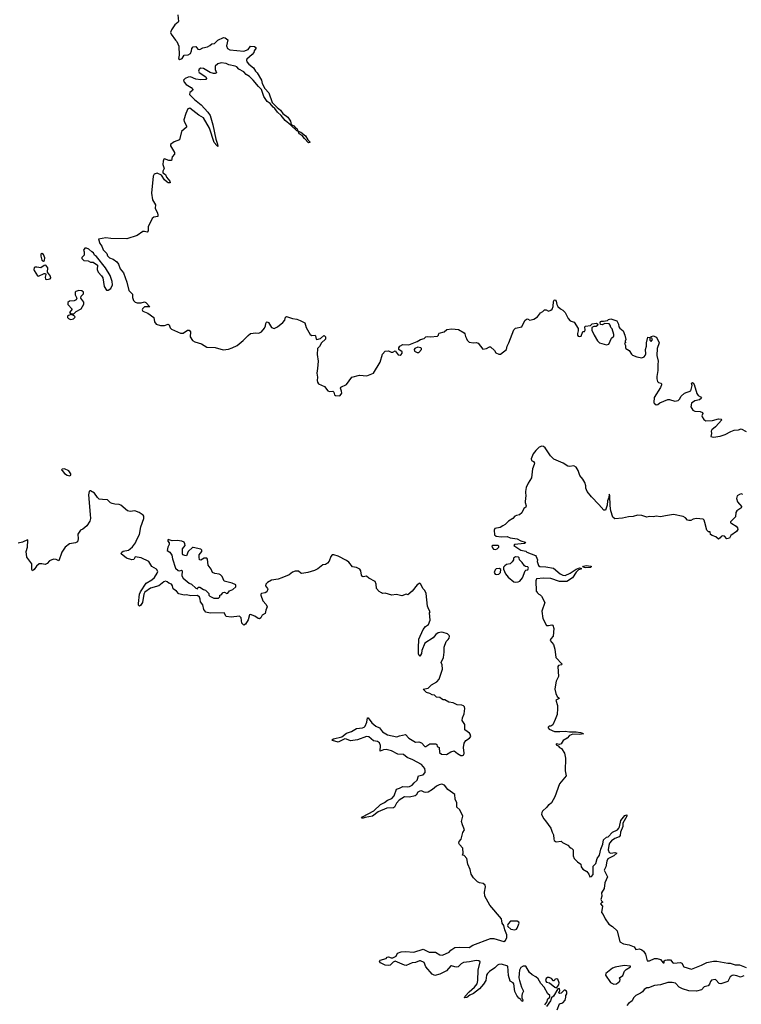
# Model space of a CAD drawing. Extents: x 2470790 to 2659118, y 702284 to 849036.
# Tile 120 of 154: x 2592473 to 2601046, y 723130 to 734836. Entities that reach past the tile are written whole.
import ezdxf

# ---------------------------------------------------------------- set-up
doc = ezdxf.new("R2010")
doc.units = 0

msp = doc.modelspace()

# ---------------------------------------------------------------- linework, layer by layer
at = {"layer": '0CON10XD'}
for points in [[(2594352, 734895), (2594359, 734815), (2594354, 734805), (2594315, 734776), (2594277, 734715), (2594265, 734685), (2594272, 734665), (2594324, 734594), (2594340, 734575), (2594362, 734522), (2594368, 734415), (2594361, 734375), (2594375, 734361), (2594402, 734375), (2594425, 734414), (2594475, 734419), (2594502, 734435), (2594516, 734465), (2594518, 734495), (2594535, 734514), (2594566, 734516), (2594590, 734485), (2594615, 734483), (2594648, 734502), (2594705, 734512), (2594733, 734527), (2594755, 734548), (2594788, 734552), (2594825, 734592), (2594895, 734624), (2594915, 734621), (2594946, 734596), (2594928, 734525), (2594943, 734495), (2594969, 734479), (2595135, 734462), (2595187, 734483), (2595215, 734520), (2595264, 734516), (2595277, 734507), (2595279, 734495), (2595259, 734465), (2595254, 734445), (2595235, 734421), (2595172, 734368), (2595166, 734355), (2595172, 734335), (2595197, 734305), (2595250, 734265), (2595274, 734225), (2595295, 734204), (2595345, 734115), (2595355, 734079), (2595387, 734017), (2595434, 733965), (2595471, 733851), (2595530, 733790), (2595571, 733761), (2595600, 733720), (2595658, 733675), (2595689, 733629), (2595700, 733590), (2595730, 733575), (2595750, 733550), (2595765, 733542), (2595780, 733510), (2595815, 733498), (2595870, 733455), (2595896, 733406), (2595920, 733385), (2595920, 733375), (2595905, 733370), (2595855, 733423), (2595830, 733460), (2595795, 733478), (2595780, 733510), (2595765, 733513), (2595693, 733583), (2595625, 733636), (2595578, 733698), (2595534, 733735), (2595505, 733781), (2595483, 733795), (2595450, 733840), (2595413, 733865), (2595374, 733924), (2595345, 734005), (2595310, 734040), (2595248, 734118), (2595205, 734159), (2595163, 734183), (2595135, 734217), (2595078, 734248), (2595052, 734275), (2595034, 734285), (2594959, 734299), (2594925, 734315), (2594865, 734322), (2594825, 734310), (2594794, 734285), (2594797, 734245), (2594810, 734205), (2594796, 734194), (2594775, 734194), (2594735, 734208), (2594655, 734255), (2594625, 734259), (2594605, 734249), (2594598, 734225), (2594605, 734208), (2594684, 734155), (2594693, 734135), (2594684, 734126), (2594625, 734121), (2594567, 734127), (2594503, 734157), (2594475, 734154), (2594438, 734135), (2594419, 734115), (2594425, 734092), (2594452, 734065), (2594511, 734031), (2594530, 734005), (2594526, 733994), (2594495, 733972), (2594492, 733945), (2594548, 733885), (2594628, 733825), (2594708, 733735), (2594735, 733695), (2594768, 733585), (2594802, 733415), (2594824, 733355), (2594826, 733334), (2594825, 733330), (2594815, 733339), (2594785, 733375), (2594726, 733546), (2594658, 733668), (2594602, 733702), (2594495, 733784), (2594469, 733775), (2594448, 733722), (2594423, 733645), (2594426, 733625), (2594454, 733575), (2594454, 733556), (2594394, 733506), (2594372, 733408), (2594308, 733382), (2594265, 733350), (2594264, 733335), (2594314, 733255), (2594314, 733235), (2594286, 733204), (2594275, 733162), (2594245, 733161), (2594195, 733183), (2594185, 733178), (2594178, 733155), (2594174, 733115), (2594190, 733065), (2594174, 733035), (2594174, 733014), (2594207, 732995), (2594218, 732965), (2594257, 732915), (2594260, 732895), (2594235, 732897), (2594225, 732904), (2594193, 732933), (2594156, 732986), (2594105, 733010), (2594071, 732999), (2594057, 732975), (2594040, 732775), (2594052, 732695), (2594086, 732636), (2594084, 732594), (2594110, 732535), (2594116, 732515), (2594114, 732496), (2594065, 732486), (2594048, 732472), (2593998, 732375), (2593998, 732325), (2593989, 732311), (2593955, 732318), (2593935, 732316), (2593869, 732271), (2593745, 732232), (2593556, 732236), (2593495, 732244), (2593410, 732225), (2593423, 732173), (2593450, 732145), (2593465, 732100), (2593510, 732055), (2593515, 732030), (2593540, 732005), (2593585, 731988), (2593625, 731958), (2593645, 731930), (2593668, 731875), (2593705, 731828), (2593746, 731715), (2593770, 731615), (2593812, 731572), (2593812, 731532), (2593826, 731496), (2593846, 731476), (2593868, 731468), (2593915, 731471), (2593955, 731482), (2593972, 731475), (2594018, 731422), (2593955, 731420), (2593930, 731400), (2593926, 731385), (2593935, 731372), (2593995, 731347), (2594066, 731295), (2594075, 731245), (2594095, 731217), (2594145, 731200), (2594175, 731199), (2594195, 731200), (2594236, 731216), (2594247, 731207), (2594261, 731171), (2594275, 731157), (2594383, 731107), (2594415, 731110), (2594465, 731144), (2594485, 731144), (2594501, 731125), (2594500, 731065), (2594525, 731021), (2594554, 731006), (2594634, 730984), (2594695, 730942), (2594795, 730937), (2594891, 730911), (2594955, 730920), (2594996, 730934), (2595056, 730964), (2595128, 731022), (2595187, 731083), (2595217, 731103), (2595278, 731112), (2595315, 731110), (2595344, 731126), (2595383, 731167), (2595394, 731195), (2595396, 731225), (2595405, 731240), (2595415, 731244), (2595429, 731235), (2595465, 731175), (2595495, 731166), (2595534, 731185), (2595599, 731235), (2595622, 731265), (2595632, 731298), (2595642, 731308), (2595713, 731283), (2595765, 731277), (2595805, 731258), (2595860, 731230), (2595878, 731175), (2595925, 731093), (2595945, 731081), (2595984, 731084), (2595989, 731079), (2595996, 731036), (2596005, 731032), (2596045, 731046), (2596085, 731080), (2596095, 731079), (2596107, 731067), (2596105, 731036), (2596058, 730995), (2596035, 730952), (2596011, 730925), (2596007, 730855), (2596019, 730775), (2596012, 730688), (2596003, 730635), (2596013, 730585), (2596009, 730545), (2596012, 730525), (2596024, 730505), (2596095, 730474), (2596135, 730422), (2596155, 730416), (2596195, 730420), (2596207, 730407), (2596215, 730375), (2596225, 730366), (2596267, 730363), (2596281, 730369), (2596299, 730395), (2596298, 730418), (2596284, 730454), (2596289, 730465), (2596355, 730497), (2596420, 730585), (2596512, 730608), (2596599, 730601), (2596677, 730635), (2596754, 730766), (2596785, 730859), (2596815, 730893), (2596855, 730897), (2596885, 730883), (2596905, 730883), (2596935, 730900), (2596971, 730851), (2596992, 730848), (2597006, 730854), (2597018, 730872), (2597016, 730885), (2596978, 730915), (2596977, 730933), (2596988, 730955), (2597026, 730974)], [(2593525, 731622), (2593555, 731640), (2593577, 731685), (2593570, 731725), (2593547, 731795), (2593494, 731884), (2593385, 732022), (2593362, 732035), (2593348, 732065), (2593328, 732075), (2593295, 732108), (2593265, 732120), (2593245, 732118), (2593232, 732095), (2593240, 732075), (2593240, 732035), (2593212, 732008), (2593210, 731995), (2593235, 731972), (2593285, 731968), (2593314, 731954), (2593345, 731952), (2593396, 731916), (2593394, 731864), (2593406, 731836), (2593445, 731792), (2593460, 731765), (2593477, 731665), (2593505, 731622), (2593525, 731622)], [(2592755, 731963), (2592768, 731972), (2592771, 732005), (2592755, 732043), (2592735, 732057), (2592725, 732048), (2592722, 732025), (2592737, 731977), (2592755, 731963)], [(2592797, 731747), (2592835, 731754), (2592841, 731765), (2592839, 731785), (2592803, 731833), (2592809, 731885), (2592785, 731916), (2592765, 731914), (2592725, 731887), (2592675, 731895), (2592655, 731892), (2592645, 731884), (2592640, 731865), (2592643, 731853), (2592685, 731789), (2592696, 731786), (2592765, 731818), (2592778, 731818), (2592784, 731805), (2592776, 731775), (2592781, 731751), (2592797, 731747)], [(2593087, 731337), (2593115, 731339), (2593145, 731368), (2593203, 731397), (2593236, 731455), (2593236, 731476), (2593200, 731525), (2593203, 731547), (2593230, 731575), (2593230, 731595), (2593212, 731612), (2593175, 731617), (2593140, 731605), (2593130, 731595), (2593130, 731565), (2593150, 731525), (2593143, 731507), (2593120, 731495), (2593065, 731490), (2593044, 731475), (2593045, 731450), (2593098, 731395), (2593063, 731355), (2593087, 731337)], [(2597026, 730974), (2597095, 730972), (2597195, 731009), (2597235, 731032), (2597280, 731045), (2597298, 731065), (2597315, 731071), (2597355, 731064), (2597438, 731075), (2597449, 731085), (2597447, 731095), (2597455, 731110), (2597515, 731123), (2597548, 731152), (2597608, 731162), (2597685, 731152), (2597752, 731112), (2597762, 731102), (2597768, 731068), (2597783, 731045), (2597788, 731025), (2597815, 731003), (2597865, 730992), (2597895, 730999), (2597921, 730991), (2597975, 730920), (2598020, 730925), (2598055, 730948), (2598067, 730947), (2598113, 730903), (2598130, 730875), (2598165, 730858), (2598185, 730858), (2598257, 730915), (2598264, 730955), (2598286, 730994), (2598342, 731148), (2598365, 731167), (2598440, 731185), (2598475, 731261), (2598494, 731276), (2598505, 731278), (2598535, 731263), (2598580, 731275), (2598626, 731304), (2598661, 731349), (2598690, 731365), (2598710, 731385), (2598727, 731387), (2598755, 731370), (2598785, 731382), (2598798, 731395), (2598811, 731425), (2598815, 731487), (2598825, 731502), (2598835, 731504), (2598848, 731488), (2598855, 731450), (2598867, 731427), (2598897, 731397), (2598925, 731382), (2598953, 731353), (2598989, 731285), (2599013, 731255), (2599059, 731239), (2599108, 731165), (2599108, 731135), (2599099, 731105), (2599100, 731085), (2599108, 731075), (2599125, 731069), (2599142, 731075), (2599162, 731128), (2599185, 731130), (2599190, 731145), (2599187, 731183), (2599195, 731192), (2599255, 731200), (2599275, 731220), (2599327, 731227), (2599340, 731215), (2599338, 731202), (2599322, 731188), (2599293, 731187), (2599270, 731175), (2599272, 731145), (2599298, 731085), (2599337, 731017), (2599360, 730995), (2599445, 730972), (2599473, 730977), (2599505, 731050), (2599530, 731075), (2599532, 731095), (2599512, 731162), (2599498, 731178), (2599490, 731205), (2599475, 731220), (2599425, 731222), (2599395, 731208), (2599372, 731212), (2599368, 731235), (2599374, 731246), (2599387, 731253), (2599408, 731252), (2599455, 731260), (2599468, 731272), (2599495, 731278), (2599566, 731256), (2599587, 731215), (2599593, 731185), (2599605, 731168), (2599643, 731135), (2599664, 731084), (2599673, 731035), (2599668, 731015), (2599670, 730995), (2599660, 730985), (2599671, 730961), (2599669, 730935), (2599674, 730925), (2599713, 730903), (2599740, 730860), (2599755, 730846), (2599805, 730829), (2599865, 730816), (2599892, 730828), (2599905, 730842), (2599914, 730865), (2599910, 730915), (2599922, 730955), (2599922, 730995), (2599935, 731060), (2599958, 731058), (2599960, 731025), (2599975, 731010), (2599990, 731035), (2599985, 731050), (2599970, 731055), (2599975, 731070), (2600005, 731078), (2600033, 731063), (2600046, 731046), (2600070, 730995), (2600047, 730925), (2600041, 730845), (2600060, 730775), (2600053, 730735), (2600056, 730666), (2600042, 730595), (2600043, 730567), (2600052, 730535), (2600064, 730524), (2600090, 730515), (2600100, 730505), (2600100, 730495), (2600087, 730463), (2600010, 730345), (2600008, 730285), (2600010, 730275), (2600035, 730258), (2600055, 730262), (2600079, 730281), (2600175, 730322), (2600195, 730322), (2600255, 730300), (2600295, 730308), (2600312, 730325), (2600331, 730359), (2600373, 730397), (2600446, 730425), (2600461, 730485), (2600454, 730516), (2600465, 730522), (2600476, 730516), (2600485, 730500), (2600520, 730390), (2600535, 730368), (2600563, 730353), (2600572, 730335), (2600550, 730315), (2600495, 730306), (2600456, 730275), (2600446, 730235), (2600472, 730192), (2600495, 730181), (2600558, 730178), (2600584, 730165), (2600591, 730155), (2600576, 730125), (2600580, 730115), (2600601, 730081), (2600625, 730065), (2600705, 730069), (2600775, 730090), (2600807, 730087), (2600817, 730077), (2600738, 729995), (2600695, 729960), (2600688, 729942), (2600692, 729915), (2600685, 729880), (2600715, 729871), (2600795, 729884), (2600855, 729906), (2600921, 729939), (2600963, 729957), (2601015, 729960), (2601045, 729971), (2601105, 729938)], [(2593075, 731273), (2593095, 731274), (2593111, 731279), (2593129, 731295), (2593131, 731305), (2593120, 731315), (2593085, 731331), (2593051, 731319), (2593040, 731310), (2593041, 731295), (2593053, 731283), (2593075, 731273)], [(2597195, 730878), (2597215, 730880), (2597246, 730915), (2597246, 730926), (2597238, 730935), (2597205, 730941), (2597167, 730925), (2597160, 730915), (2597164, 730894), (2597195, 730878)], [(2601052, 729035), (2600992, 728995), (2600983, 728975), (2600976, 728925), (2600918, 728865), (2600920, 728855), (2600932, 728845), (2600986, 728816), (2601001, 728795), (2601007, 728775), (2600988, 728752), (2600924, 728705), (2600905, 728670), (2600875, 728664), (2600845, 728694), (2600825, 728698), (2600807, 728693), (2600796, 728675), (2600775, 728661), (2600745, 728688), (2600702, 728702), (2600682, 728715), (2600677, 728747), (2600655, 728748), (2600636, 728766), (2600612, 728858), (2600605, 728887), (2600595, 728896), (2600515, 728906), (2600475, 728897), (2600445, 728882), (2600425, 728881), (2600407, 728887), (2600382, 728915), (2600355, 728931), (2600242, 728952), (2600145, 728939), (2600085, 728924), (2600035, 728933), (2600005, 728926), (2599955, 728929), (2599923, 728923), (2599863, 728943), (2599815, 728944), (2599762, 728928), (2599705, 728926), (2599635, 728911), (2599543, 728903), (2599522, 728922), (2599498, 728998), (2599488, 729058), (2599485, 729180), (2599476, 729196), (2599473, 729155), (2599458, 729115), (2599452, 729065), (2599434, 729006), (2599415, 729006), (2599355, 729071), (2599265, 729164), (2599215, 729228), (2599200, 729265), (2599199, 729295), (2599186, 729335), (2599163, 729375), (2599128, 729415), (2599110, 729475), (2599085, 729515), (2599055, 729533), (2599005, 729524), (2598985, 729529), (2598931, 729565), (2598820, 729610), (2598780, 729650), (2598715, 729745), (2598695, 729762), (2598675, 729767), (2598645, 729754), (2598605, 729715), (2598575, 729674), (2598550, 729615), (2598552, 729595), (2598578, 729585), (2598588, 729565), (2598587, 729547), (2598567, 729495), (2598555, 729390), (2598513, 729325), (2598491, 729275), (2598483, 729225), (2598488, 729165), (2598482, 729155), (2598480, 729095), (2598490, 729055), (2598485, 729040), (2598462, 729025), (2598439, 728971), (2598412, 728948), (2598375, 728942), (2598355, 728932), (2598332, 728905), (2598282, 728875), (2598242, 728835), (2598215, 728817), (2598182, 728798), (2598118, 728785), (2598109, 728765), (2598115, 728710), (2598135, 728694), (2598195, 728689), (2598263, 728693), (2598300, 728675), (2598382, 728662), (2598425, 728639), (2598477, 728625), (2598482, 728615), (2598472, 728608), (2598353, 728595), (2598344, 728585), (2598354, 728575), (2598425, 728530), (2598485, 728517), (2598500, 728505), (2598600, 728465), (2598610, 728455), (2598626, 728416), (2598623, 728395), (2598636, 728346), (2598652, 728335), (2598725, 728331), (2598815, 728314), (2598895, 728249), (2598925, 728231), (2598955, 728229), (2599015, 728254), (2599085, 728304), (2599125, 728320), (2599144, 728315), (2599142, 728305), (2599114, 728296), (2599083, 728267), (2599041, 728199), (2598975, 728155), (2598885, 728157), (2598783, 728193), (2598695, 728197), (2598615, 728187), (2598604, 728164), (2598610, 728040), (2598620, 728035), (2598620, 728025), (2598640, 728005), (2598655, 728000), (2598673, 727983), (2598712, 727905), (2598678, 727805), (2598688, 727715), (2598730, 727635), (2598755, 727632), (2598795, 727643), (2598806, 727636), (2598818, 727598), (2598811, 727505), (2598784, 727475), (2598776, 727455), (2598817, 727407), (2598829, 727351), (2598842, 727255), (2598917, 727175), (2598912, 727165), (2598875, 727157), (2598865, 727145), (2598874, 727026), (2598847, 726973), (2598833, 726905), (2598832, 726875), (2598844, 726825), (2598860, 726790), (2598880, 726775), (2598882, 726765), (2598842, 726745), (2598863, 726683), (2598863, 726645), (2598857, 726575), (2598836, 726515), (2598809, 726451), (2598785, 726438), (2598763, 726437), (2598750, 726425), (2598750, 726415), (2598762, 726402), (2598826, 726374), (2598892, 726372), (2598955, 726379), (2599005, 726370), (2599085, 726368), (2599135, 726362), (2599160, 726355), (2599170, 726345), (2599125, 726337), (2599045, 726341), (2599004, 726325), (2598976, 726295), (2598929, 726265), (2598908, 726225), (2598885, 726217), (2598865, 726222), (2598845, 726227), (2598845, 726213), (2598872, 726202), (2598887, 726185), (2598911, 726171), (2598945, 726115), (2598956, 726055), (2598954, 725905), (2598967, 725845), (2598885, 725750), (2598832, 725595), (2598792, 725525), (2598765, 725500), (2598755, 725500), (2598736, 725474), (2598685, 725428), (2598675, 725412), (2598673, 725385), (2598699, 725335), (2598722, 725312), (2598782, 725225), (2598798, 725175), (2598816, 725146), (2598818, 725095), (2598825, 725076), (2598845, 725060), (2598905, 725070), (2598923, 725053), (2598985, 725020), (2599015, 724990), (2599028, 724988), (2599050, 724965), (2599050, 724895), (2599062, 724865), (2599100, 724825), (2599140, 724795), (2599142, 724765), (2599162, 724735), (2599210, 724710), (2599233, 724677), (2599246, 724646), (2599265, 724651), (2599286, 724674), (2599287, 724773), (2599319, 724805), (2599334, 724865), (2599361, 724905), (2599376, 724975), (2599400, 725035), (2599411, 725085), (2599445, 725118), (2599465, 725120), (2599515, 725176), (2599574, 725206), (2599593, 725225), (2599601, 725239), (2599614, 725316), (2599664, 725376), (2599685, 725382), (2599688, 725365), (2599638, 725285), (2599638, 725242), (2599611, 725175), (2599606, 725135), (2599595, 725123), (2599545, 725100), (2599505, 725074), (2599482, 725045), (2599472, 725018), (2599466, 724965), (2599475, 724934), (2599495, 724926), (2599545, 724935), (2599566, 724925), (2599531, 724895), (2599462, 724858), (2599447, 724833), (2599438, 724765), (2599419, 724725), (2599458, 724645), (2599425, 724575), (2599419, 724505), (2599384, 724455), (2599390, 724415), (2599379, 724375), (2599385, 724359), (2599402, 724345), (2599385, 724338), (2599374, 724325), (2599396, 724295), (2599385, 724220), (2599405, 724197), (2599429, 724145), (2599472, 724082), (2599516, 724055), (2599573, 724003), (2599605, 723873), (2599647, 723847), (2599713, 723837), (2599755, 723823), (2599772, 723812), (2599795, 723783), (2599835, 723789), (2599865, 723777), (2599885, 723760), (2599907, 723727), (2599928, 723648), (2599955, 723648), (2600015, 723673), (2600045, 723673), (2600085, 723662), (2600117, 723623), (2600128, 723625), (2600130, 723645), (2600140, 723655), (2600165, 723660), (2600205, 723660), (2600231, 723625), (2600245, 723620), (2600325, 723627), (2600338, 723618), (2600364, 723574), (2600455, 723547), (2600575, 723594), (2600635, 723626), (2600715, 723644), (2600755, 723644), (2600885, 723619), (2600915, 723619), (2600975, 723601), (2601025, 723600), (2601105, 723566)], [(2593065, 729414), (2593079, 729421), (2593079, 729435), (2593055, 729471), (2593006, 729495), (2592976, 729494), (2592971, 729485), (2592976, 729475), (2593005, 729441), (2593035, 729419), (2593065, 729414)], [(2596965, 728000), (2596945, 728003), (2596895, 727996), (2596815, 728019), (2596782, 728012), (2596773, 728023), (2596745, 728038), (2596714, 728074), (2596709, 728125), (2596695, 728155), (2596620, 728195), (2596595, 728218), (2596555, 728212), (2596547, 728217), (2596535, 728232), (2596527, 728285), (2596514, 728304), (2596475, 728322), (2596425, 728329), (2596382, 728385), (2596355, 728405), (2596255, 728458), (2596205, 728474), (2596185, 728472), (2596168, 728455), (2596150, 728400), (2596131, 728375), (2596105, 728360), (2596075, 728354), (2596015, 728308), (2595975, 728288), (2595896, 728264), (2595825, 728252), (2595814, 728254), (2595785, 728281), (2595745, 728281), (2595715, 728268), (2595675, 728235), (2595589, 728201), (2595545, 728186), (2595465, 728172), (2595416, 728145), (2595397, 728125), (2595392, 728105), (2595418, 728075), (2595420, 728065), (2595411, 728035), (2595388, 728022), (2595347, 728013), (2595339, 728005), (2595338, 727995), (2595362, 727925), (2595402, 727882), (2595414, 727855), (2595396, 727815), (2595389, 727775), (2595354, 727756), (2595336, 727724), (2595323, 727713), (2595306, 727716), (2595265, 727744), (2595215, 727766), (2595205, 727762), (2595188, 727702), (2595155, 727648), (2595135, 727636), (2595112, 727662), (2595103, 727725), (2595085, 727744), (2594985, 727732), (2594925, 727740), (2594903, 727783), (2594735, 727781), (2594685, 727793), (2594659, 727825), (2594648, 727878), (2594620, 727915), (2594617, 727947), (2594609, 727969), (2594585, 727989), (2594505, 727988), (2594455, 727999), (2594425, 727994), (2594365, 728009), (2594335, 728041), (2594298, 728068), (2594287, 728107), (2594275, 728123), (2594246, 728136), (2594224, 728154), (2594205, 728159), (2594185, 728152), (2594125, 728105), (2594025, 728077), (2593961, 728029), (2593948, 728005), (2593930, 727905), (2593909, 727871), (2593895, 727863), (2593886, 727876), (2593883, 727895), (2593897, 728005), (2593907, 728035), (2593974, 728136), (2594042, 728178), (2594075, 728205), (2594108, 728255), (2594114, 728275), (2594100, 728305), (2594041, 728335), (2594006, 728395), (2593916, 728436), (2593845, 728448), (2593830, 728420), (2593805, 728413), (2593740, 728435), (2593680, 728485), (2593688, 728505), (2593702, 728518), (2593765, 728531), (2593786, 728544), (2593815, 728568), (2593848, 728615), (2593863, 728657), (2593898, 728715), (2593914, 728806), (2593948, 728905), (2593947, 728935), (2593940, 728945), (2593894, 728975), (2593841, 728995), (2593785, 728990), (2593755, 728995), (2593675, 729065), (2593655, 729073), (2593605, 729075), (2593573, 729083), (2593553, 729093), (2593515, 729129), (2593455, 729130), (2593417, 729137), (2593397, 729155), (2593363, 729205), (2593315, 729235), (2593305, 729234), (2593298, 729225), (2593292, 729185), (2593311, 728955), (2593316, 728905), (2593305, 728875), (2593270, 728820), (2593221, 728779), (2593194, 728765), (2593165, 728718), (2593168, 728665), (2593160, 728630), (2593135, 728615), (2593065, 728605), (2593015, 728565), (2592972, 728505), (2592938, 728402), (2592905, 728420), (2592875, 728424), (2592827, 728403), (2592798, 728372), (2592775, 728357), (2592735, 728366), (2592705, 728365), (2592671, 728339), (2592645, 728300), (2592625, 728284), (2592618, 728298), (2592617, 728365), (2592557, 728447), (2592550, 728515), (2592564, 728566), (2592569, 728649), (2592565, 728652), (2592506, 728624), (2592455, 728612)], [(2601065, 729189), (2601045, 729197), (2601025, 729192), (2600998, 729175), (2600990, 729145), (2601001, 729105), (2601052, 729045)], [(2594778, 727958), (2594835, 727960), (2594850, 727975), (2594850, 727995), (2594865, 728000), (2594890, 728025), (2594905, 728028), (2594935, 728013), (2594945, 728018), (2594966, 728044), (2595005, 728062), (2595039, 728095), (2595041, 728115), (2594998, 728135), (2594901, 728161), (2594878, 728215), (2594857, 728235), (2594844, 728245), (2594791, 728251), (2594765, 728265), (2594747, 728305), (2594712, 728352), (2594705, 728424), (2594695, 728435), (2594665, 728432), (2594625, 728411), (2594611, 728415), (2594604, 728444), (2594607, 728473), (2594636, 728515), (2594635, 728528), (2594625, 728539), (2594535, 728562), (2594525, 728559), (2594475, 728515), (2594455, 728462), (2594435, 728464), (2594410, 728475), (2594407, 728485), (2594408, 728545), (2594437, 728585), (2594436, 728605), (2594425, 728623), (2594400, 728635), (2594345, 728645), (2594285, 728640), (2594235, 728656), (2594232, 728648), (2594231, 728635), (2594247, 728615), (2594250, 728595), (2594231, 728565), (2594224, 728524), (2594256, 728506), (2594280, 728470), (2594289, 728425), (2594325, 728316), (2594355, 728288), (2594376, 728284), (2594395, 728290), (2594404, 728284), (2594400, 728225), (2594415, 728198), (2594485, 728138), (2594515, 728124), (2594565, 728078), (2594585, 728070), (2594592, 728088), (2594615, 728090), (2594655, 728062), (2594680, 728055), (2594720, 728015), (2594720, 727995), (2594733, 727983), (2594778, 727958)], [(2598125, 728536), (2598145, 728545), (2598164, 728565), (2598166, 728575), (2598157, 728585), (2598095, 728586), (2598084, 728576), (2598089, 728555), (2598102, 728542), (2598125, 728536)], [(2598365, 728148), (2598395, 728152), (2598415, 728162), (2598445, 728202), (2598478, 728285), (2598485, 728292), (2598510, 728295), (2598517, 728315), (2598510, 728330), (2598483, 728333), (2598471, 728341), (2598443, 728383), (2598410, 728415), (2598407, 728437), (2598400, 728445), (2598365, 728450), (2598338, 728435), (2598338, 728415), (2598325, 728390), (2598300, 728365), (2598255, 728358), (2598237, 728343), (2598222, 728325), (2598222, 728305), (2598246, 728246), (2598277, 728207), (2598345, 728152), (2598365, 728148)], [(2599195, 728320), (2599164, 728325), (2599173, 728337), (2599205, 728345), (2599259, 728339), (2599266, 728334), (2599255, 728324), (2599195, 728320)], [(2598135, 728239), (2598165, 728242), (2598186, 728265), (2598189, 728299), (2598172, 728312), (2598135, 728309), (2598121, 728295), (2598112, 728265), (2598124, 728245), (2598135, 728239)], [(2598714, 723125), (2598736, 723154), (2598749, 723195), (2598770, 723215), (2598771, 723235), (2598746, 723256), (2598704, 723334), (2598665, 723376), (2598632, 723432), (2598607, 723457), (2598562, 723482), (2598530, 723510), (2598485, 723584), (2598456, 723584), (2598425, 723569), (2598412, 723535), (2598407, 723495), (2598404, 723445), (2598410, 723415), (2598434, 723335), (2598460, 723285), (2598441, 723255), (2598437, 723235), (2598438, 723205), (2598452, 723185), (2598446, 723164), (2598435, 723170), (2598428, 723188), (2598404, 723204), (2598378, 723235), (2598354, 723284), (2598345, 723372), (2598335, 723386), (2598302, 723405), (2598282, 723472), (2598272, 723585), (2598196, 723606), (2598166, 723604), (2598148, 723595), (2598118, 723562), (2598055, 723521), (2598030, 723495), (2598020, 723475), (2598011, 723415), (2597985, 723369), (2597936, 723315), (2597865, 723258), (2597820, 723240), (2597785, 723211), (2597758, 723208), (2597764, 723225), (2597812, 723278), (2597877, 723333), (2597907, 723375), (2597915, 723415), (2597920, 723535), (2597944, 723635), (2597927, 723647), (2597895, 723651), (2597817, 723633), (2597745, 723626), (2597717, 723613), (2597681, 723575), (2597665, 723570), (2597644, 723574), (2597605, 723589), (2597595, 723587), (2597545, 723529), (2597465, 723487), (2597405, 723472), (2597375, 723489), (2597299, 723575), (2597277, 723627), (2597235, 723646), (2597224, 723646), (2597176, 723626), (2597135, 723622), (2597065, 723591), (2597045, 723594), (2596935, 723644), (2596910, 723630), (2596875, 723597), (2596855, 723590), (2596815, 723594), (2596760, 723625), (2596748, 723638), (2596754, 723656), (2596825, 723674), (2596840, 723690), (2596855, 723696), (2596887, 723683), (2596905, 723684), (2596947, 723703), (2596962, 723738), (2597005, 723754), (2597055, 723759), (2597155, 723748), (2597265, 723787), (2597339, 723749), (2597415, 723750), (2597465, 723717), (2597495, 723715), (2597575, 723749), (2597595, 723775), (2597644, 723805), (2597695, 723810), (2597815, 723805), (2597855, 723835), (2598065, 723912), (2598105, 723913), (2598224, 723876), (2598245, 723889), (2598261, 723925), (2598260, 723955), (2598236, 724015), (2598224, 724065), (2598204, 724095), (2598196, 724146), (2598058, 724308), (2598001, 724415), (2597995, 724465), (2598008, 724525), (2598005, 724547), (2597980, 724565), (2597935, 724574), (2597913, 724585), (2597863, 724633), (2597838, 724678), (2597825, 724732), (2597797, 724797), (2597785, 724862), (2597755, 724899), (2597732, 724905), (2597743, 724927), (2597736, 724985), (2597698, 725028), (2597692, 725045), (2597694, 725066), (2597718, 725095), (2597737, 725173), (2597757, 725205), (2597733, 725263), (2597724, 725305), (2597739, 725365), (2597703, 725443), (2597668, 725475), (2597666, 725524), (2597648, 725568), (2597644, 725625), (2597561, 725685), (2597522, 725735), (2597488, 725748), (2597455, 725741), (2597426, 725725), (2597377, 725683), (2597325, 725653), (2597295, 725647), (2597277, 725653), (2597245, 725666), (2597225, 725665), (2597205, 725653), (2597184, 725616), (2597172, 725608), (2597105, 725593), (2597045, 725596), (2596982, 725558), (2596949, 725521), (2596927, 725475), (2596915, 725464), (2596835, 725463), (2596732, 725418), (2596665, 725367), (2596578, 725352), (2596555, 725341), (2596534, 725344), (2596545, 725359), (2596679, 725431), (2596758, 725505), (2596809, 725531), (2596842, 725558), (2596895, 725576), (2596921, 725609), (2596951, 725689), (2596985, 725698), (2597025, 725720), (2597075, 725714), (2597105, 725720), (2597135, 725736), (2597158, 725762), (2597196, 725795), (2597213, 725847), (2597265, 725857), (2597289, 725885), (2597292, 725905), (2597285, 725932), (2597245, 725981), (2597145, 726036), (2597075, 726065), (2597031, 726101), (2596965, 726105), (2596892, 726142), (2596825, 726159), (2596795, 726156), (2596755, 726140), (2596761, 726205), (2596749, 726239), (2596725, 726254), (2596675, 726262), (2596621, 726311), (2596595, 726312), (2596485, 726275), (2596405, 726264), (2596355, 726284), (2596334, 726286), (2596255, 726248), (2596188, 726265), (2596182, 726275), (2596200, 726285), (2596299, 726311), (2596355, 726352), (2596415, 726374), (2596475, 726409), (2596545, 726417), (2596564, 726426), (2596576, 726435), (2596598, 726485), (2596605, 726537), (2596615, 726534), (2596655, 726475), (2596705, 726438), (2596748, 726418), (2596785, 726371), (2596843, 726333), (2596955, 726310), (2596985, 726323), (2597055, 726338), (2597096, 726295), (2597175, 726247), (2597215, 726249), (2597245, 726238), (2597285, 726194), (2597297, 726193), (2597345, 726226), (2597418, 726225), (2597428, 726218), (2597434, 726195), (2597455, 726182), (2597459, 726125), (2597485, 726103), (2597545, 726101), (2597595, 726131), (2597635, 726145), (2597675, 726113), (2597715, 726089), (2597735, 726088), (2597749, 726095), (2597753, 726115), (2597746, 726185), (2597755, 726234), (2597775, 726265), (2597819, 726295), (2597831, 726315), (2597825, 726343), (2597816, 726355), (2597761, 726395), (2597761, 726455), (2597729, 726505), (2597733, 726535), (2597753, 726585), (2597763, 726645), (2597759, 726665), (2597745, 726679), (2597726, 726686), (2597670, 726690), (2597622, 726715), (2597571, 726721), (2597525, 726750), (2597505, 726750), (2597485, 726760), (2597465, 726778), (2597425, 726780), (2597400, 726805), (2597375, 726810), (2597347, 726827), (2597305, 726836), (2597268, 726875), (2597325, 726888), (2597365, 726930), (2597430, 726965), (2597456, 726994), (2597496, 727115), (2597493, 727165), (2597482, 727195), (2597507, 727255), (2597517, 727315), (2597517, 727377), (2597538, 727445), (2597565, 727468), (2597575, 727484), (2597580, 727505), (2597576, 727515), (2597555, 727533), (2597505, 727550), (2597485, 727553), (2597445, 727547), (2597418, 727525), (2597386, 727485), (2597288, 727425), (2597252, 727335), (2597245, 727300), (2597235, 727280), (2597225, 727270), (2597220, 727275), (2597213, 727295), (2597211, 727365), (2597215, 727470), (2597268, 727585), (2597295, 727620), (2597331, 727645), (2597350, 727695), (2597340, 727785), (2597348, 727795), (2597332, 727822), (2597320, 727865), (2597303, 728015), (2597285, 728048), (2597261, 728075), (2597240, 728125), (2597225, 728136), (2597195, 728115), (2597135, 728043), (2597085, 728000), (2597065, 728007), (2597015, 727988), (2596965, 728000)], [(2598355, 724014), (2598375, 724024), (2598385, 724037), (2598406, 724095), (2598404, 724105), (2598385, 724119), (2598305, 724120), (2598277, 724085), (2598270, 724065), (2598273, 724055), (2598307, 724023), (2598355, 724014)], [(2599530, 723370), (2599565, 723375), (2599602, 723405), (2599608, 723425), (2599600, 723445), (2599639, 723471), (2599660, 723525), (2599679, 723545), (2599730, 723575), (2599729, 723585), (2599655, 723591), (2599547, 723573), (2599515, 723560), (2599436, 723495), (2599431, 723475), (2599491, 723391), (2599530, 723370)], [(2598845, 723327), (2598855, 723330), (2598878, 723362), (2598884, 723385), (2598865, 723430), (2598845, 723432), (2598830, 723425), (2598825, 723410), (2598815, 723410), (2598792, 723435), (2598765, 723449), (2598745, 723448), (2598727, 723435), (2598721, 723415), (2598733, 723393), (2598767, 723387), (2598832, 723332), (2598845, 723327)], [(2601075, 723468), (2601035, 723453), (2600995, 723470), (2600955, 723476), (2600937, 723473), (2600914, 723456), (2600885, 723401), (2600805, 723372), (2600785, 723376), (2600745, 723420), (2600735, 723424), (2600693, 723417), (2600679, 723401), (2600669, 723371), (2600652, 723348), (2600605, 723337), (2600575, 723304), (2600515, 723285), (2600425, 723292), (2600349, 723315), (2600310, 723335), (2600265, 723383), (2600225, 723389), (2600175, 723388), (2600087, 723363), (2600015, 723355), (2599945, 723327), (2599925, 723324), (2599893, 723307), (2599871, 723279), (2599849, 723261), (2599792, 723235), (2599765, 723208), (2599749, 723171), (2599705, 723138), (2599688, 723115)], [(2598858, 723065), (2598888, 723135), (2598925, 723146), (2598955, 723180), (2598963, 723215), (2598960, 723235), (2598972, 723255), (2598973, 723273), (2598970, 723285), (2598948, 723298), (2598942, 723298), (2598906, 723264), (2598885, 723258), (2598878, 723265), (2598890, 723295), (2598887, 723317), (2598867, 723313), (2598815, 723228), (2598792, 723205), (2598779, 723171), (2598730, 723105)]]:
    msp.add_lwpolyline(points, dxfattribs=at)

doc.saveas('drawing.dxf')
